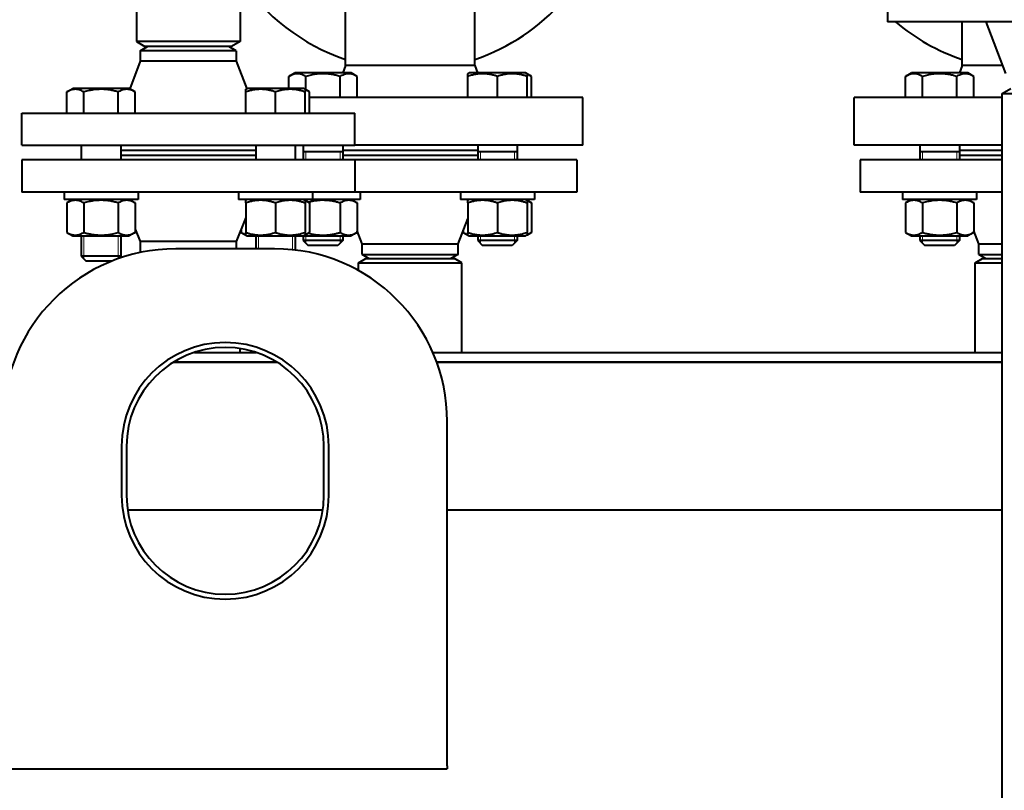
# Model space of a CAD drawing. Header units: millimetres. Extents: x -4428 to 3866, y -3426 to 3855.
# Tile 106 of 191: x -1504 to -1104, y 2864 to 3176. Entities that reach past the tile are written whole.
import ezdxf

# ---------------------------------------------------------------- set-up
doc = ezdxf.new("R2010")
doc.units = ezdxf.units.MM
doc.linetypes.add('K5LT_BASIC', pattern=[0])
doc.linetypes.add('K5LT_THIN', pattern=[0])
doc.layers.add('Системный слой', color=7, linetype='Continuous')

# ---------------------------------------------------------------- blocks, each defined once
blk = doc.blocks.new('U0')
at = {"layer": 'Системный слой', "color": 150, "linetype": 'K5LT_BASIC', "lineweight": 40, "true_color": 0x0080ff}
for p, q in [((-1456.34, 3547.57), (-1456.34, 3167.57)), ((-1414.34, 3547.57), (-1414.34, 3167.57)), ((-1151.84, 3188.57), (-1151.84, 3175.57)), ((-1371.59, 3157.87), (-1371.59, 3181.57)), ((-1319.09, 3157.87), (-1319.09, 3181.57)), ((-1016.84, 3175.57), (-1151.84, 3175.57)), ((-1121.59, 3157.87), (-1121.59, 3175.57)), ((-1103.84, 3154.57), (-1111.84, 3175.57)), ((-1456.34, 3167.57), (-1452.87, 3165.57)), ((-1435.34, 3167.57), (-1456.34, 3167.57)), ((-1414.34, 3167.57), (-1435.34, 3167.57)), ((-1414.34, 3167.57), (-1417.8, 3165.57)), ((-1454.84, 3163.84), (-1451.84, 3165.57)), ((-1454.84, 3163.84), (-1454.84, 3159.57)), ((-1415.84, 3163.84), (-1454.84, 3163.84)), ((-1435.34, 3165.57), (-1452.87, 3165.57)), ((-1417.8, 3165.57), (-1435.34, 3165.57)), ((-1415.84, 3163.84), (-1418.84, 3165.57)), ((-1415.84, 3163.84), (-1415.84, 3159.57)), ((-1454.84, 3159.57), (-1459.07, 3148.45)), ((-1415.84, 3159.57), (-1454.84, 3159.57)), ((-1415.84, 3159.57), (-1411.6, 3148.45)), ((-1371.59, 3157.87), (-1372.68, 3154.87)), ((-1345.34, 3157.87), (-1371.59, 3157.87)), ((-1319.09, 3157.87), (-1345.34, 3157.87)), ((-1319.09, 3157.87), (-1317.99, 3154.87)), ((-1121.59, 3157.87), (-1122.68, 3154.87)), ((-1105.09, 3157.87), (-1121.59, 3157.87)), ((-1394.55, 3153.45), (-1392.09, 3154.87)), ((-1369.29, 3154.87), (-1392.09, 3154.87)), ((-1366.84, 3153.45), (-1369.29, 3154.87)), ((-1321.98, 3154.53), (-1321.38, 3154.87)), ((-1321.98, 3153.45), (-1321.98, 3154.53)), ((-1309.98, 3154.87), (-1321.38, 3154.87)), ((-1298.58, 3154.87), (-1309.98, 3154.87)), ((-1297.98, 3154.53), (-1298.58, 3154.87)), ((-1297.98, 3154.53), (-1297.98, 3153.45)), ((-1296.12, 3153.45), (-1297.98, 3154.53)), ((-1144.55, 3153.45), (-1142.09, 3154.87)), ((-1119.29, 3154.87), (-1142.09, 3154.87)), ((-1116.84, 3153.45), (-1119.29, 3154.87)), ((-1394.55, 3148.57), (-1394.55, 3153.45)), ((-1387.62, 3148.02), (-1387.62, 3153.45)), ((-1373.76, 3144.87), (-1373.76, 3153.45)), ((-1366.84, 3144.87), (-1366.84, 3153.45)), ((-1321.98, 3144.87), (-1321.98, 3153.45)), ((-1309.98, 3144.87), (-1309.98, 3153.45)), ((-1297.98, 3144.87), (-1297.98, 3153.45)), ((-1296.12, 3144.87), (-1296.12, 3153.45)), ((-1144.55, 3144.87), (-1144.55, 3153.45)), ((-1137.62, 3144.87), (-1137.62, 3153.45)), ((-1123.76, 3144.87), (-1123.76, 3153.45)), ((-1116.84, 3144.87), (-1116.84, 3153.45)), ((-1484.55, 3147.15), (-1482.09, 3148.57)), ((-1484.55, 3138.57), (-1484.55, 3147.15)), ((-1459.29, 3148.57), (-1482.09, 3148.57)), ((-1477.62, 3138.57), (-1477.62, 3147.15)), ((-1463.76, 3138.57), (-1463.76, 3147.15)), ((-1456.84, 3147.15), (-1459.29, 3148.57)), ((-1456.84, 3138.57), (-1456.84, 3147.15)), ((-1411.98, 3148.23), (-1411.38, 3148.57)), ((-1411.98, 3147.15), (-1411.98, 3148.23)), ((-1411.98, 3138.57), (-1411.98, 3147.15)), ((-1399.98, 3148.57), (-1411.38, 3148.57)), ((-1388.58, 3148.57), (-1399.98, 3148.57)), ((-1399.98, 3138.57), (-1399.98, 3147.15)), ((-1387.98, 3148.23), (-1388.58, 3148.57)), ((-1386.12, 3147.15), (-1387.98, 3148.23)), ((-1387.98, 3148.23), (-1387.98, 3147.15)), ((-1387.98, 3138.57), (-1387.98, 3147.15)), ((-1386.12, 3138.57), (-1386.12, 3147.15)), ((-1105.34, 3146.57), (-1101.87, 3148.57)), ((-1105.34, 1575.57), (-1105.34, 3146.57)), ((-1105.34, 3146.57), (-1063.34, 3146.57)), ((-1345.34, 3144.87), (-1386.12, 3144.87)), ((-1275.34, 3144.87), (-1345.34, 3144.87)), ((-1275.34, 3125.57), (-1275.34, 3144.87)), ((-1105.34, 3144.87), (-1165.34, 3144.87)), ((-1165.34, 3125.57), (-1165.34, 3144.87)), ((-1502.84, 3125.57), (-1502.84, 3138.57)), ((-1502.84, 3138.57), (-1408.58, 3138.57)), ((-1408.58, 3138.57), (-1367.84, 3138.57)), ((-1367.84, 3125.57), (-1367.84, 3138.57)), ((-1502.84, 3125.57), (-1367.84, 3125.57)), ((-1478.69, 3125.57), (-1478.69, 3119.57)), ((-1462.69, 3125.57), (-1462.69, 3119.57)), ((-1462.69, 3123.57), (-1407.98, 3123.57)), ((-1407.98, 3125.57), (-1407.98, 3119.57)), ((-1391.98, 3125.57), (-1391.98, 3119.57)), ((-1388.69, 3125.57), (-1388.69, 3119.57)), ((-1380.69, 3122.87), (-1388.69, 3122.87)), ((-1372.69, 3122.87), (-1380.69, 3122.87)), ((-1372.69, 3125.57), (-1372.69, 3119.57)), ((-1372.69, 3123.57), (-1317.98, 3123.57)), ((-1345.34, 3125.57), (-1367.84, 3125.57)), ((-1275.34, 3125.57), (-1345.34, 3125.57)), ((-1317.98, 3125.57), (-1317.98, 3119.57)), ((-1301.98, 3122.87), (-1317.98, 3122.87)), ((-1301.98, 3125.57), (-1301.98, 3119.57)), ((-1105.34, 3125.57), (-1165.34, 3125.57)), ((-1138.69, 3125.57), (-1138.69, 3119.57)), ((-1130.69, 3122.87), (-1138.69, 3122.87)), ((-1122.69, 3122.87), (-1130.69, 3122.87)), ((-1122.69, 3125.57), (-1122.69, 3119.57)), ((-1122.69, 3123.57), (-1105.34, 3123.57)), ((-1502.84, 3119.57), (-1502.84, 3106.57)), ((-1367.84, 3119.57), (-1502.84, 3119.57)), ((-1462.69, 3121.57), (-1407.98, 3121.57)), ((-1372.69, 3121.57), (-1317.98, 3121.57)), ((-1345.34, 3119.57), (-1367.84, 3119.57)), ((-1367.84, 3119.57), (-1367.84, 3106.57)), ((-1277.84, 3119.57), (-1345.34, 3119.57)), ((-1277.84, 3119.57), (-1277.84, 3106.57)), ((-1162.84, 3119.57), (-1162.84, 3106.57)), ((-1105.34, 3119.57), (-1162.84, 3119.57)), ((-1122.69, 3121.57), (-1105.34, 3121.57)), ((-1367.84, 3106.57), (-1502.84, 3106.57)), ((-1485.69, 3106.57), (-1485.69, 3103.57)), ((-1455.69, 3106.57), (-1455.69, 3103.57)), ((-1414.98, 3106.57), (-1414.98, 3103.57)), ((-1384.98, 3106.57), (-1384.98, 3103.57)), ((-1345.34, 3106.57), (-1367.84, 3106.57)), ((-1365.69, 3106.57), (-1365.69, 3103.57)), ((-1277.84, 3106.57), (-1345.34, 3106.57)), ((-1324.98, 3106.57), (-1324.98, 3103.57)), ((-1294.98, 3106.57), (-1294.98, 3103.57)), ((-1105.34, 3106.57), (-1162.84, 3106.57)), ((-1145.69, 3106.57), (-1145.69, 3103.57)), ((-1115.69, 3106.57), (-1115.69, 3103.57)), ((-1455.69, 3103.57), (-1485.69, 3103.57)), ((-1482.09, 3103.57), (-1484.55, 3102.15)), ((-1484.55, 3102.15), (-1484.55, 3090.19)), ((-1482.09, 3103.57), (-1482.69, 3103.23)), ((-1477.62, 3102.15), (-1477.62, 3090.19)), ((-1463.76, 3102.15), (-1463.76, 3090.19)), ((-1459.29, 3103.57), (-1456.84, 3102.15)), ((-1456.84, 3102.15), (-1456.84, 3090.19)), ((-1384.98, 3103.57), (-1414.98, 3103.57)), ((-1411.38, 3103.57), (-1411.98, 3103.23)), ((-1411.98, 3102.15), (-1411.98, 3103.23)), ((-1411.98, 3102.15), (-1411.98, 3090.19)), ((-1399.98, 3102.15), (-1399.98, 3090.19)), ((-1388.58, 3103.57), (-1387.98, 3103.23)), ((-1387.98, 3103.23), (-1386.12, 3102.15)), ((-1387.98, 3103.23), (-1387.98, 3102.15)), ((-1387.98, 3102.15), (-1387.98, 3090.19)), ((-1386.12, 3102.15), (-1386.12, 3090.19)), ((-1365.69, 3103.57), (-1384.98, 3103.57)), ((-1373.76, 3102.15), (-1373.76, 3090.19)), ((-1369.29, 3103.57), (-1366.84, 3102.15)), ((-1366.84, 3102.15), (-1366.84, 3090.19)), ((-1294.98, 3103.57), (-1324.98, 3103.57)), ((-1321.38, 3103.57), (-1321.98, 3103.23)), ((-1321.98, 3102.15), (-1321.98, 3103.23)), ((-1321.98, 3102.15), (-1321.98, 3090.19)), ((-1309.98, 3102.15), (-1309.98, 3090.19)), ((-1298.58, 3103.57), (-1297.98, 3103.23)), ((-1297.98, 3103.23), (-1297.98, 3102.15)), ((-1297.98, 3103.23), (-1296.12, 3102.15)), ((-1297.98, 3102.15), (-1297.98, 3090.19)), ((-1296.12, 3102.15), (-1296.12, 3090.19)), ((-1115.69, 3103.57), (-1145.69, 3103.57)), ((-1142.09, 3103.57), (-1144.55, 3102.15)), ((-1144.55, 3102.15), (-1144.55, 3090.19)), ((-1137.62, 3102.15), (-1137.62, 3090.19)), ((-1123.76, 3102.15), (-1123.76, 3090.19)), ((-1119.29, 3103.57), (-1116.84, 3102.15)), ((-1116.84, 3102.15), (-1116.84, 3090.19)), ((-1411.98, 3096.21), (-1415.84, 3086.57)), ((-1325.84, 3085.57), (-1321.98, 3095.69)), ((-1484.55, 3090.19), (-1482.09, 3088.77)), ((-1456.84, 3090.19), (-1459.29, 3088.77)), ((-1456.84, 3091.57), (-1454.84, 3086.57)), ((-1413.84, 3091.57), (-1413.84, 3090.19)), ((-1413.84, 3090.19), (-1411.98, 3089.12)), ((-1411.98, 3089.12), (-1411.98, 3090.19)), ((-1386.12, 3090.19), (-1387.98, 3089.12)), ((-1387.98, 3090.19), (-1387.98, 3089.12)), ((-1366.84, 3090.19), (-1369.29, 3088.77)), ((-1364.84, 3085.57), (-1366.84, 3090.82)), ((-1323.84, 3090.82), (-1323.84, 3090.19)), ((-1323.84, 3090.19), (-1321.98, 3089.12)), ((-1321.98, 3089.12), (-1321.98, 3090.19)), ((-1297.98, 3090.19), (-1297.98, 3089.12)), ((-1296.12, 3090.19), (-1297.98, 3089.12)), ((-1144.55, 3090.19), (-1142.09, 3088.77)), ((-1116.84, 3090.19), (-1119.29, 3088.77)), ((-1114.84, 3085.57), (-1116.84, 3090.82)), ((-1482.09, 3088.77), (-1459.29, 3088.77)), ((-1478.69, 3088.77), (-1478.69, 3080.57)), ((-1462.69, 3088.77), (-1462.69, 3080.57)), ((-1454.84, 3086.57), (-1454.84, 3082.05)), ((-1415.84, 3086.57), (-1454.84, 3086.57)), ((-1415.84, 3086.57), (-1415.84, 3083.57)), ((-1411.98, 3089.12), (-1411.38, 3088.77)), ((-1411.38, 3088.77), (-1388.58, 3088.77)), ((-1407.98, 3088.77), (-1407.98, 3083.57)), ((-1391.98, 3088.77), (-1391.98, 3083.07)), ((-1388.69, 3088.77), (-1388.69, 3086.87)), ((-1380.69, 3086.87), (-1388.69, 3086.87)), ((-1388.69, 3086.87), (-1386.69, 3084.87)), ((-1387.98, 3089.12), (-1388.58, 3088.77)), ((-1388.58, 3088.77), (-1369.29, 3088.77)), ((-1372.69, 3086.87), (-1380.69, 3086.87)), ((-1372.69, 3086.87), (-1374.69, 3084.87)), ((-1372.69, 3086.87), (-1374.69, 3084.87)), ((-1372.69, 3088.77), (-1372.69, 3086.87)), ((-1372.69, 3088.77), (-1372.69, 3086.87)), ((-1321.98, 3089.12), (-1321.38, 3088.77)), ((-1321.38, 3088.77), (-1298.58, 3088.77)), ((-1317.98, 3088.77), (-1317.98, 3086.87)), ((-1301.98, 3086.87), (-1317.98, 3086.87)), ((-1317.98, 3086.87), (-1315.98, 3084.87)), ((-1301.98, 3086.87), (-1303.98, 3084.87)), ((-1301.98, 3088.77), (-1301.98, 3086.87)), ((-1297.98, 3089.12), (-1298.58, 3088.77)), ((-1142.09, 3088.77), (-1119.29, 3088.77)), ((-1138.69, 3088.77), (-1138.69, 3086.87)), ((-1130.69, 3086.87), (-1138.69, 3086.87)), ((-1138.69, 3086.87), (-1136.69, 3084.87)), ((-1122.69, 3086.87), (-1130.69, 3086.87)), ((-1122.69, 3086.87), (-1124.69, 3084.87)), ((-1122.69, 3088.77), (-1122.69, 3086.87)), ((-1400.34, 3083.57), (-1440.34, 3083.57)), ((-1380.69, 3084.87), (-1386.69, 3084.87)), ((-1374.69, 3084.87), (-1380.69, 3084.87)), ((-1364.84, 3085.57), (-1345.34, 3085.57)), ((-1364.84, 3081.3), (-1364.84, 3085.57)), ((-1345.34, 3085.57), (-1325.84, 3085.57)), ((-1325.84, 3081.3), (-1325.84, 3085.57)), ((-1303.98, 3084.87), (-1315.98, 3084.87)), ((-1130.69, 3084.87), (-1136.69, 3084.87)), ((-1124.69, 3084.87), (-1130.69, 3084.87)), ((-1114.84, 3085.57), (-1105.34, 3085.57)), ((-1114.84, 3081.3), (-1114.84, 3085.57)), ((-1470.69, 3080.57), (-1478.69, 3080.57)), ((-1478.69, 3080.57), (-1476.69, 3078.57)), ((-1470.69, 3078.57), (-1476.69, 3078.57)), ((-1462.69, 3080.57), (-1470.69, 3080.57)), ((-1466.32, 3078.57), (-1470.69, 3078.57)), ((-1462.69, 3080.57), (-1463.71, 3079.56)), ((-1366.34, 3077.84), (-1363.34, 3079.57)), ((-1366.34, 3074.76), (-1366.34, 3077.84)), ((-1366.34, 3077.84), (-1324.34, 3077.84)), ((-1364.84, 3081.3), (-1361.84, 3079.57)), ((-1364.84, 3081.3), (-1345.34, 3081.3)), ((-1363.34, 3079.57), (-1327.34, 3079.57)), ((-1345.34, 3081.3), (-1325.84, 3081.3)), ((-1325.84, 3081.3), (-1328.84, 3079.57)), ((-1324.34, 3077.84), (-1327.34, 3079.57)), ((-1324.34, 3041.57), (-1324.34, 3077.84)), ((-1116.34, 3077.84), (-1113.34, 3079.57)), ((-1116.34, 3041.57), (-1116.34, 3077.84)), ((-1116.34, 3077.84), (-1105.34, 3077.84)), ((-1114.84, 3081.3), (-1111.84, 3079.57)), ((-1114.84, 3081.3), (-1105.34, 3081.3)), ((-1113.34, 3079.57), (-1105.34, 3079.57)), ((-1414.34, 3041.57), (-1414.34, 3043.12)), ((-1432.83, 3041.57), (-1407.85, 3041.57)), ((-1336.18, 3041.57), (-1105.34, 3041.57)), ((-1441.41, 3037.57), (-1399.27, 3037.57)), ((-1399.27, 3037.57), (-1441.41, 3037.57)), ((-1334.58, 3037.57), (-1105.34, 3037.57)), ((-1105.34, 3037.57), (-1334.58, 3037.57)), ((-1330.34, 2873.93), (-1330.34, 3013.57)), ((-1462.34, 3003.57), (-1462.34, 2983.57)), ((-1460.34, 3003.57), (-1460.34, 2983.57)), ((-1380.34, 2983.57), (-1380.34, 3003.57)), ((-1378.34, 2983.57), (-1378.34, 3003.57)), ((-1380.79, 2977.57), (-1459.88, 2977.57)), ((-1105.34, 2977.57), (-1330.34, 2977.57)), ((-1510.34, 2872.83), (-1330.34, 2872.83)), ((-1330.34, 2873.93), (-1330.34, 2872.83))]:
    blk.add_line(p, q, dxfattribs=at)
at = {"layer": 'Системный слой', "color": 7, "linetype": 'K5LT_THIN', "lineweight": 20}
for p, q in [((-1387.61, 3122.87), (-1387.61, 3119.57)), ((-1373.77, 3122.87), (-1373.77, 3119.57)), ((-1316.9, 3122.87), (-1316.9, 3119.57)), ((-1303.06, 3122.87), (-1303.06, 3119.57)), ((-1137.61, 3122.87), (-1137.61, 3119.57)), ((-1123.77, 3122.87), (-1123.77, 3119.57)), ((-1477.61, 3088.77), (-1477.61, 3080.57)), ((-1463.77, 3088.77), (-1463.77, 3080.57)), ((-1406.9, 3088.77), (-1406.9, 3083.57)), ((-1393.06, 3088.77), (-1393.06, 3083.19)), ((-1387.61, 3088.77), (-1387.61, 3086.87)), ((-1387.61, 3086.87), (-1387.61, 3085.79)), ((-1373.77, 3088.77), (-1373.77, 3086.87)), ((-1373.77, 3086.87), (-1373.77, 3085.79)), ((-1316.9, 3088.77), (-1316.9, 3086.87)), ((-1316.9, 3086.87), (-1316.9, 3085.79)), ((-1303.06, 3088.77), (-1303.06, 3086.87)), ((-1303.06, 3086.87), (-1303.06, 3085.79)), ((-1137.61, 3088.77), (-1137.61, 3086.87)), ((-1137.61, 3086.87), (-1137.61, 3085.79)), ((-1123.77, 3088.77), (-1123.77, 3086.87)), ((-1123.77, 3086.87), (-1123.77, 3085.79)), ((-1477.61, 3080.57), (-1477.61, 3079.49)), ((-1463.77, 3080.57), (-1463.77, 3079.53))]:
    blk.add_line(p, q, dxfattribs=at)
at = {"layer": 'Системный слой', "color": 150, "linetype": 'K5LT_BASIC', "lineweight": 40, "true_color": 0x0080ff}
for centre, radius, start, end in [((-1345.34, 3238.57), 82.5, 288.553, 49.4276), ((-1345.34, 3238.57), 82.5, 213.2419, 251.447), ((-1095.34, 3238.57), 82.5, 229.7858, 251.447), ((-1440.34, 3013.57), 70, 90, 180), ((-1400.34, 3013.57), 70, 0, 90), ((-1420.34, 3003.57), 42, 0, 180), ((-1420.34, 3003.57), 40, 0, 180), ((-1420.34, 2983.57), 42, 180, 0), ((-1420.34, 2983.57), 40, 180, 0)]:
    blk.add_arc(centre, radius, start, end, dxfattribs=at)
for points, knots in [([(-1387.62, 3153.45), (-1387.89, 3153.61), (-1388.33, 3153.84), (-1388.92, 3154.1), (-1389.32, 3154.24), (-1389.71, 3154.35), (-1390.1, 3154.44), (-1390.54, 3154.5), (-1390.96, 3154.53), (-1391.37, 3154.52), (-1391.75, 3154.49), (-1392.13, 3154.43), (-1392.56, 3154.33), (-1393.15, 3154.14), (-1393.83, 3153.85), (-1394.33, 3153.58), (-1394.55, 3153.45)], [0, 0, 0, 0, 2.031977, 3.339718, 4.35691, 4.982864, 6.146734, 7.197334, 8.231074, 9.204643, 10.126104, 11.032386, 11.927409, 13.242826, 15.356581, 17, 17, 17, 17]), ([(-1373.76, 3153.45), (-1374.09, 3153.55), (-1374.91, 3153.77), (-1376.41, 3154.12), (-1377.92, 3154.36), (-1379.08, 3154.47), (-1379.73, 3154.51), (-1380.15, 3154.52), (-1380.5, 3154.53), (-1380.88, 3154.53), (-1381.36, 3154.52), (-1381.93, 3154.49), (-1382.75, 3154.43), (-1383.93, 3154.29), (-1385.29, 3154.05), (-1386.55, 3153.75), (-1387.27, 3153.56), (-1387.62, 3153.45)], [0, 0, 0, 0, 3.152296, 8.024027, 14.430358, 17.4743, 18.996271, 20.518242, 21.409855, 22.301468, 24.084694, 25.867919, 27.651145, 31.792504, 37.072525, 40.536262, 44, 44, 44, 44]), ([(-1366.84, 3153.45), (-1367.1, 3153.61), (-1367.55, 3153.84), (-1368.14, 3154.1), (-1368.54, 3154.24), (-1368.92, 3154.35), (-1369.31, 3154.44), (-1369.76, 3154.5), (-1370.18, 3154.53), (-1370.58, 3154.52), (-1370.97, 3154.49), (-1371.34, 3154.43), (-1371.77, 3154.33), (-1372.36, 3154.14), (-1373.05, 3153.85), (-1373.55, 3153.58), (-1373.76, 3153.45)], [0, 0, 0, 0, 2.031977, 3.339718, 4.35691, 4.982864, 6.146734, 7.197334, 8.231074, 9.204643, 10.126104, 11.032386, 11.927409, 13.242826, 15.356581, 17, 17, 17, 17]), ([(-1309.98, 3153.45), (-1310.39, 3153.59), (-1311, 3153.78), (-1311.87, 3154.01), (-1312.47, 3154.15), (-1313.18, 3154.28), (-1313.75, 3154.37), (-1314.42, 3154.45), (-1315.04, 3154.5), (-1315.77, 3154.53), (-1316.47, 3154.52), (-1317.14, 3154.49), (-1317.79, 3154.43), (-1318.53, 3154.33), (-1319.55, 3154.14), (-1320.74, 3153.85), (-1321.6, 3153.58), (-1321.98, 3153.45)], [0, 0, 0, 0, 1.889793, 2.772286, 3.97396, 4.613199, 5.962253, 6.508307, 7.620707, 8.715255, 9.746093, 10.721757, 11.68135, 12.629021, 14.021816, 16.259909, 18, 18, 18, 18]), ([(-1297.98, 3153.45), (-1298.39, 3153.59), (-1299, 3153.78), (-1299.87, 3154.01), (-1300.47, 3154.15), (-1301.18, 3154.28), (-1301.75, 3154.37), (-1302.42, 3154.45), (-1303.04, 3154.5), (-1303.77, 3154.53), (-1304.47, 3154.52), (-1305.14, 3154.49), (-1305.79, 3154.43), (-1306.53, 3154.33), (-1307.55, 3154.14), (-1308.74, 3153.85), (-1309.6, 3153.58), (-1309.98, 3153.45)], [0, 0, 0, 0, 1.889793, 2.772286, 3.97396, 4.613199, 5.962253, 6.508307, 7.620707, 8.715255, 9.746093, 10.721757, 11.68135, 12.629021, 14.021816, 16.259909, 18, 18, 18, 18]), ([(-1296.12, 3153.45), (-1296.32, 3153.57), (-1296.65, 3153.75), (-1297.27, 3154.04), (-1297.7, 3154.2), (-1297.98, 3154.28)], [0, 0, 0, 0, 1.918281, 3.26766, 6, 6, 6, 6]), ([(-1137.62, 3153.45), (-1137.89, 3153.61), (-1138.33, 3153.84), (-1138.92, 3154.1), (-1139.32, 3154.24), (-1139.71, 3154.35), (-1140.1, 3154.44), (-1140.54, 3154.5), (-1140.96, 3154.53), (-1141.37, 3154.52), (-1141.75, 3154.49), (-1142.13, 3154.43), (-1142.56, 3154.33), (-1143.15, 3154.14), (-1143.83, 3153.85), (-1144.33, 3153.58), (-1144.55, 3153.45)], [0, 0, 0, 0, 2.031977, 3.339718, 4.35691, 4.982864, 6.146734, 7.197334, 8.231074, 9.204643, 10.126104, 11.032386, 11.927409, 13.242826, 15.356581, 17, 17, 17, 17]), ([(-1123.76, 3153.45), (-1124.09, 3153.55), (-1124.91, 3153.77), (-1126.41, 3154.12), (-1127.92, 3154.36), (-1129.08, 3154.47), (-1129.73, 3154.51), (-1130.15, 3154.52), (-1130.5, 3154.53), (-1130.88, 3154.53), (-1131.36, 3154.52), (-1131.93, 3154.49), (-1132.75, 3154.43), (-1133.93, 3154.29), (-1135.29, 3154.05), (-1136.55, 3153.75), (-1137.27, 3153.56), (-1137.62, 3153.45)], [0, 0, 0, 0, 3.152296, 8.024027, 14.430358, 17.4743, 18.996271, 20.518242, 21.409855, 22.301468, 24.084694, 25.867919, 27.651145, 31.792504, 37.072525, 40.536262, 44, 44, 44, 44]), ([(-1116.84, 3153.45), (-1117.1, 3153.61), (-1117.55, 3153.84), (-1118.14, 3154.1), (-1118.54, 3154.24), (-1118.92, 3154.35), (-1119.31, 3154.44), (-1119.76, 3154.5), (-1120.18, 3154.53), (-1120.58, 3154.52), (-1120.97, 3154.49), (-1121.34, 3154.43), (-1121.77, 3154.33), (-1122.36, 3154.14), (-1123.05, 3153.85), (-1123.55, 3153.58), (-1123.76, 3153.45)], [0, 0, 0, 0, 2.031977, 3.339718, 4.35691, 4.982864, 6.146734, 7.197334, 8.231074, 9.204643, 10.126104, 11.032386, 11.927409, 13.242826, 15.356581, 17, 17, 17, 17]), ([(-1477.62, 3147.15), (-1477.89, 3147.31), (-1478.33, 3147.54), (-1478.92, 3147.8), (-1479.32, 3147.94), (-1479.71, 3148.05), (-1480.1, 3148.14), (-1480.54, 3148.2), (-1480.96, 3148.23), (-1481.37, 3148.22), (-1481.75, 3148.19), (-1482.13, 3148.13), (-1482.56, 3148.03), (-1483.15, 3147.84), (-1483.83, 3147.55), (-1484.33, 3147.28), (-1484.55, 3147.15)], [0, 0, 0, 0, 2.031977, 3.339718, 4.35691, 4.982864, 6.146734, 7.197334, 8.231074, 9.204643, 10.126104, 11.032386, 11.927409, 13.242826, 15.356581, 17, 17, 17, 17]), ([(-1463.76, 3147.15), (-1464.09, 3147.25), (-1464.91, 3147.47), (-1466.41, 3147.82), (-1467.92, 3148.06), (-1469.08, 3148.17), (-1469.73, 3148.21), (-1470.15, 3148.22), (-1470.5, 3148.23), (-1470.88, 3148.23), (-1471.36, 3148.22), (-1471.93, 3148.19), (-1472.75, 3148.13), (-1473.93, 3147.99), (-1475.29, 3147.75), (-1476.55, 3147.45), (-1477.27, 3147.26), (-1477.62, 3147.15)], [0, 0, 0, 0, 3.152296, 8.024027, 14.430358, 17.4743, 18.996271, 20.518242, 21.409855, 22.301468, 24.084694, 25.867919, 27.651145, 31.792504, 37.072525, 40.536262, 44, 44, 44, 44]), ([(-1456.84, 3147.15), (-1457.1, 3147.31), (-1457.55, 3147.54), (-1458.14, 3147.8), (-1458.54, 3147.94), (-1458.92, 3148.05), (-1459.31, 3148.14), (-1459.76, 3148.2), (-1460.18, 3148.23), (-1460.58, 3148.22), (-1460.97, 3148.19), (-1461.34, 3148.13), (-1461.77, 3148.03), (-1462.36, 3147.84), (-1463.05, 3147.55), (-1463.55, 3147.28), (-1463.76, 3147.15)], [0, 0, 0, 0, 2.031977, 3.339718, 4.35691, 4.982864, 6.146734, 7.197334, 8.231074, 9.204643, 10.126104, 11.032386, 11.927409, 13.242826, 15.356581, 17, 17, 17, 17]), ([(-1399.98, 3147.15), (-1400.39, 3147.29), (-1401, 3147.48), (-1401.87, 3147.71), (-1402.47, 3147.85), (-1403.18, 3147.98), (-1403.75, 3148.07), (-1404.42, 3148.15), (-1405.04, 3148.2), (-1405.77, 3148.23), (-1406.47, 3148.22), (-1407.14, 3148.19), (-1407.79, 3148.13), (-1408.53, 3148.03), (-1409.55, 3147.84), (-1410.74, 3147.55), (-1411.6, 3147.28), (-1411.98, 3147.15)], [0, 0, 0, 0, 1.889793, 2.772286, 3.97396, 4.613199, 5.962253, 6.508307, 7.620707, 8.715255, 9.746093, 10.721757, 11.68135, 12.629021, 14.021816, 16.259909, 18, 18, 18, 18]), ([(-1387.98, 3147.15), (-1388.39, 3147.29), (-1389, 3147.48), (-1389.87, 3147.71), (-1390.47, 3147.85), (-1391.18, 3147.98), (-1391.75, 3148.07), (-1392.42, 3148.15), (-1393.04, 3148.2), (-1393.77, 3148.23), (-1394.47, 3148.22), (-1395.14, 3148.19), (-1395.79, 3148.13), (-1396.53, 3148.03), (-1397.55, 3147.84), (-1398.74, 3147.55), (-1399.6, 3147.28), (-1399.98, 3147.15)], [0, 0, 0, 0, 1.889793, 2.772286, 3.97396, 4.613199, 5.962253, 6.508307, 7.620707, 8.715255, 9.746093, 10.721757, 11.68135, 12.629021, 14.021816, 16.259909, 18, 18, 18, 18]), ([(-1386.12, 3147.15), (-1386.32, 3147.27), (-1386.65, 3147.45), (-1387.27, 3147.74), (-1387.7, 3147.9), (-1387.98, 3147.98)], [0, 0, 0, 0, 1.918281, 3.26766, 6, 6, 6, 6]), ([(-1477.62, 3102.15), (-1477.89, 3102.31), (-1478.33, 3102.54), (-1478.92, 3102.8), (-1479.32, 3102.94), (-1479.71, 3103.05), (-1480.1, 3103.14), (-1480.54, 3103.2), (-1480.96, 3103.23), (-1481.37, 3103.22), (-1481.75, 3103.19), (-1482.13, 3103.13), (-1482.56, 3103.03), (-1483.15, 3102.84), (-1483.83, 3102.55), (-1484.33, 3102.28), (-1484.55, 3102.15)], [0, 0, 0, 0, 2.031977, 3.339718, 4.35691, 4.982864, 6.146734, 7.197334, 8.231074, 9.204643, 10.126104, 11.032386, 11.927409, 13.242826, 15.356581, 17, 17, 17, 17]), ([(-1463.76, 3102.15), (-1464.09, 3102.25), (-1464.91, 3102.47), (-1466.41, 3102.82), (-1467.92, 3103.06), (-1469.08, 3103.17), (-1469.73, 3103.21), (-1470.15, 3103.22), (-1470.5, 3103.23), (-1470.88, 3103.23), (-1471.36, 3103.22), (-1471.93, 3103.19), (-1472.75, 3103.13), (-1473.93, 3102.99), (-1475.29, 3102.75), (-1476.55, 3102.45), (-1477.27, 3102.26), (-1477.62, 3102.15)], [0, 0, 0, 0, 3.152296, 8.024027, 14.430358, 17.4743, 18.996271, 20.518242, 21.409855, 22.301468, 24.084694, 25.867919, 27.651145, 31.792504, 37.072525, 40.536262, 44, 44, 44, 44]), ([(-1456.84, 3102.15), (-1457.1, 3102.31), (-1457.55, 3102.54), (-1458.14, 3102.8), (-1458.54, 3102.94), (-1458.92, 3103.05), (-1459.31, 3103.14), (-1459.76, 3103.2), (-1460.18, 3103.23), (-1460.58, 3103.22), (-1460.97, 3103.19), (-1461.34, 3103.13), (-1461.77, 3103.03), (-1462.36, 3102.84), (-1463.05, 3102.55), (-1463.55, 3102.28), (-1463.76, 3102.15)], [0, 0, 0, 0, 2.031977, 3.339718, 4.35691, 4.982864, 6.146734, 7.197334, 8.231074, 9.204643, 10.126104, 11.032386, 11.927409, 13.242826, 15.356581, 17, 17, 17, 17]), ([(-1399.98, 3102.15), (-1400.39, 3102.29), (-1401, 3102.48), (-1401.87, 3102.71), (-1402.47, 3102.85), (-1403.18, 3102.98), (-1403.75, 3103.07), (-1404.42, 3103.15), (-1405.04, 3103.2), (-1405.77, 3103.23), (-1406.47, 3103.22), (-1407.14, 3103.19), (-1407.79, 3103.13), (-1408.53, 3103.03), (-1409.55, 3102.84), (-1410.74, 3102.55), (-1411.6, 3102.28), (-1411.98, 3102.15)], [0, 0, 0, 0, 1.889793, 2.772286, 3.97396, 4.613199, 5.962253, 6.508307, 7.620707, 8.715255, 9.746093, 10.721757, 11.68135, 12.629021, 14.021816, 16.259909, 18, 18, 18, 18]), ([(-1387.98, 3102.15), (-1388.39, 3102.29), (-1389, 3102.48), (-1389.87, 3102.71), (-1390.47, 3102.85), (-1391.18, 3102.98), (-1391.75, 3103.07), (-1392.42, 3103.15), (-1393.04, 3103.2), (-1393.77, 3103.23), (-1394.47, 3103.22), (-1395.14, 3103.19), (-1395.79, 3103.13), (-1396.53, 3103.03), (-1397.55, 3102.84), (-1398.74, 3102.55), (-1399.6, 3102.28), (-1399.98, 3102.15)], [0, 0, 0, 0, 1.889793, 2.772286, 3.97396, 4.613199, 5.962253, 6.508307, 7.620707, 8.715255, 9.746093, 10.721757, 11.68135, 12.629021, 14.021816, 16.259909, 18, 18, 18, 18]), ([(-1386.12, 3102.15), (-1386.32, 3102.27), (-1386.65, 3102.45), (-1387.27, 3102.74), (-1387.7, 3102.9), (-1387.98, 3102.98)], [0, 0, 0, 0, 1.918281, 3.26766, 6, 6, 6, 6]), ([(-1373.76, 3102.15), (-1374.03, 3102.23), (-1374.7, 3102.42), (-1376.07, 3102.75), (-1377.64, 3103.03), (-1378.84, 3103.15), (-1379.41, 3103.19), (-1379.72, 3103.2), (-1380.09, 3103.22), (-1380.5, 3103.23), (-1381.1, 3103.23), (-1381.81, 3103.2), (-1382.62, 3103.14), (-1383.63, 3103.03), (-1384.7, 3102.86), (-1385.82, 3102.62), (-1386.34, 3102.5), (-1386.6, 3102.43)], [0, 0, 0, 0, 2.579152, 6.591165, 13.18233, 17.487517, 17.938765, 18.530197, 20.432223, 21.383236, 22.33425, 26.138302, 28.040329, 29.942355, 35.657526, 38.181745, 40.705963, 40.705963, 40.705963, 40.705963]), ([(-1366.84, 3102.15), (-1367.1, 3102.31), (-1367.55, 3102.54), (-1368.14, 3102.8), (-1368.54, 3102.94), (-1368.92, 3103.05), (-1369.31, 3103.14), (-1369.76, 3103.2), (-1370.18, 3103.23), (-1370.58, 3103.22), (-1370.97, 3103.19), (-1371.34, 3103.13), (-1371.77, 3103.03), (-1372.36, 3102.84), (-1373.05, 3102.55), (-1373.55, 3102.28), (-1373.76, 3102.15)], [0, 0, 0, 0, 2.031977, 3.339718, 4.35691, 4.982864, 6.146734, 7.197334, 8.231074, 9.204643, 10.126104, 11.032386, 11.927409, 13.242826, 15.356581, 17, 17, 17, 17]), ([(-1309.98, 3102.15), (-1310.39, 3102.29), (-1311, 3102.48), (-1311.87, 3102.71), (-1312.47, 3102.85), (-1313.18, 3102.98), (-1313.75, 3103.07), (-1314.42, 3103.15), (-1315.04, 3103.2), (-1315.77, 3103.23), (-1316.47, 3103.22), (-1317.14, 3103.19), (-1317.79, 3103.13), (-1318.53, 3103.03), (-1319.55, 3102.84), (-1320.74, 3102.55), (-1321.6, 3102.28), (-1321.98, 3102.15)], [0, 0, 0, 0, 1.889793, 2.772286, 3.97396, 4.613199, 5.962253, 6.508307, 7.620707, 8.715255, 9.746093, 10.721757, 11.68135, 12.629021, 14.021816, 16.259909, 18, 18, 18, 18]), ([(-1297.98, 3102.15), (-1298.39, 3102.29), (-1299, 3102.48), (-1299.87, 3102.71), (-1300.47, 3102.85), (-1301.18, 3102.98), (-1301.75, 3103.07), (-1302.42, 3103.15), (-1303.04, 3103.2), (-1303.77, 3103.23), (-1304.47, 3103.22), (-1305.14, 3103.19), (-1305.79, 3103.13), (-1306.53, 3103.03), (-1307.55, 3102.84), (-1308.74, 3102.55), (-1309.6, 3102.28), (-1309.98, 3102.15)], [0, 0, 0, 0, 1.889793, 2.772286, 3.97396, 4.613199, 5.962253, 6.508307, 7.620707, 8.715255, 9.746093, 10.721757, 11.68135, 12.629021, 14.021816, 16.259909, 18, 18, 18, 18]), ([(-1296.12, 3102.15), (-1296.32, 3102.27), (-1296.65, 3102.45), (-1297.27, 3102.74), (-1297.7, 3102.9), (-1297.98, 3102.98)], [0, 0, 0, 0, 1.918281, 3.26766, 6, 6, 6, 6]), ([(-1137.62, 3102.15), (-1137.89, 3102.31), (-1138.33, 3102.54), (-1138.92, 3102.8), (-1139.32, 3102.94), (-1139.71, 3103.05), (-1140.1, 3103.14), (-1140.54, 3103.2), (-1140.96, 3103.23), (-1141.37, 3103.22), (-1141.75, 3103.19), (-1142.13, 3103.13), (-1142.56, 3103.03), (-1143.15, 3102.84), (-1143.83, 3102.55), (-1144.33, 3102.28), (-1144.55, 3102.15)], [0, 0, 0, 0, 2.031977, 3.339718, 4.35691, 4.982864, 6.146734, 7.197334, 8.231074, 9.204643, 10.126104, 11.032386, 11.927409, 13.242826, 15.356581, 17, 17, 17, 17]), ([(-1123.76, 3102.15), (-1124.09, 3102.25), (-1124.91, 3102.47), (-1126.41, 3102.82), (-1127.92, 3103.06), (-1129.08, 3103.17), (-1129.73, 3103.21), (-1130.15, 3103.22), (-1130.5, 3103.23), (-1130.88, 3103.23), (-1131.36, 3103.22), (-1131.93, 3103.19), (-1132.75, 3103.13), (-1133.93, 3102.99), (-1135.29, 3102.75), (-1136.55, 3102.45), (-1137.27, 3102.26), (-1137.62, 3102.15)], [0, 0, 0, 0, 3.152296, 8.024027, 14.430358, 17.4743, 18.996271, 20.518242, 21.409855, 22.301468, 24.084694, 25.867919, 27.651145, 31.792504, 37.072525, 40.536262, 44, 44, 44, 44]), ([(-1116.84, 3102.15), (-1117.1, 3102.31), (-1117.55, 3102.54), (-1118.14, 3102.8), (-1118.54, 3102.94), (-1118.92, 3103.05), (-1119.31, 3103.14), (-1119.76, 3103.2), (-1120.18, 3103.23), (-1120.58, 3103.22), (-1120.97, 3103.19), (-1121.34, 3103.13), (-1121.77, 3103.03), (-1122.36, 3102.84), (-1123.05, 3102.55), (-1123.55, 3102.28), (-1123.76, 3102.15)], [0, 0, 0, 0, 2.031977, 3.339718, 4.35691, 4.982864, 6.146734, 7.197334, 8.231074, 9.204643, 10.126104, 11.032386, 11.927409, 13.242826, 15.356581, 17, 17, 17, 17]), ([(-1484.55, 3090.19), (-1484.28, 3090.04), (-1483.83, 3089.8), (-1483.25, 3089.55), (-1482.84, 3089.41), (-1482.46, 3089.29), (-1482.07, 3089.21), (-1481.63, 3089.14), (-1481.2, 3089.11), (-1480.8, 3089.12), (-1480.41, 3089.16), (-1480.04, 3089.22), (-1479.61, 3089.32), (-1479.02, 3089.5), (-1478.34, 3089.8), (-1477.84, 3090.07), (-1477.62, 3090.19)], [0, 0, 0, 0, 2.031977, 3.339718, 4.35691, 4.982864, 6.146734, 7.197334, 8.231074, 9.204643, 10.126104, 11.032386, 11.927409, 13.242826, 15.356581, 17, 17, 17, 17]), ([(-1477.62, 3090.19), (-1477.3, 3090.1), (-1476.47, 3089.87), (-1474.97, 3089.53), (-1473.46, 3089.28), (-1472.3, 3089.18), (-1471.65, 3089.14), (-1471.23, 3089.12), (-1470.88, 3089.12), (-1470.5, 3089.12), (-1470.03, 3089.13), (-1469.46, 3089.15), (-1468.64, 3089.21), (-1467.45, 3089.35), (-1466.1, 3089.6), (-1464.83, 3089.89), (-1464.12, 3090.09), (-1463.76, 3090.19)], [0, 0, 0, 0, 3.152296, 8.024027, 14.430358, 17.4743, 18.996271, 20.518242, 21.409855, 22.301468, 24.084694, 25.867919, 27.651145, 31.792504, 37.072525, 40.536262, 44, 44, 44, 44]), ([(-1463.76, 3090.19), (-1463.49, 3090.04), (-1463.05, 3089.8), (-1462.46, 3089.55), (-1462.06, 3089.41), (-1461.68, 3089.29), (-1461.29, 3089.21), (-1460.84, 3089.14), (-1460.42, 3089.11), (-1460.01, 3089.12), (-1459.63, 3089.16), (-1459.25, 3089.22), (-1458.83, 3089.32), (-1458.24, 3089.5), (-1457.55, 3089.8), (-1457.05, 3090.07), (-1456.84, 3090.19)], [0, 0, 0, 0, 2.031977, 3.339718, 4.35691, 4.982864, 6.146734, 7.197334, 8.231074, 9.204643, 10.126104, 11.032386, 11.927409, 13.242826, 15.356581, 17, 17, 17, 17]), ([(-1413.84, 3090.19), (-1413.64, 3090.08), (-1413.31, 3089.9), (-1412.69, 3089.61), (-1412.27, 3089.45), (-1411.98, 3089.36)], [0, 0, 0, 0, 1.918281, 3.26766, 6, 6, 6, 6]), ([(-1411.98, 3090.19), (-1411.57, 3090.05), (-1410.97, 3089.87), (-1410.09, 3089.64), (-1409.49, 3089.5), (-1408.78, 3089.36), (-1408.21, 3089.27), (-1407.54, 3089.19), (-1406.92, 3089.14), (-1406.19, 3089.11), (-1405.49, 3089.12), (-1404.82, 3089.16), (-1404.17, 3089.22), (-1403.43, 3089.32), (-1402.41, 3089.5), (-1401.22, 3089.8), (-1400.36, 3090.07), (-1399.98, 3090.19)], [0, 0, 0, 0, 1.889793, 2.772286, 3.97396, 4.613199, 5.962253, 6.508307, 7.620707, 8.715255, 9.746093, 10.721757, 11.68135, 12.629021, 14.021816, 16.259909, 18, 18, 18, 18]), ([(-1399.98, 3090.19), (-1399.57, 3090.05), (-1398.97, 3089.87), (-1398.09, 3089.64), (-1397.49, 3089.5), (-1396.78, 3089.36), (-1396.21, 3089.27), (-1395.54, 3089.19), (-1394.92, 3089.14), (-1394.19, 3089.11), (-1393.49, 3089.12), (-1392.82, 3089.16), (-1392.17, 3089.22), (-1391.43, 3089.32), (-1390.41, 3089.5), (-1389.22, 3089.8), (-1388.36, 3090.07), (-1387.98, 3090.19)], [0, 0, 0, 0, 1.889793, 2.772286, 3.97396, 4.613199, 5.962253, 6.508307, 7.620707, 8.715255, 9.746093, 10.721757, 11.68135, 12.629021, 14.021816, 16.259909, 18, 18, 18, 18]), ([(-1387.98, 3089.36), (-1387.78, 3089.42), (-1387.45, 3089.54), (-1386.83, 3089.81), (-1386.41, 3090.03), (-1386.12, 3090.19)], [0, 0, 0, 0, 1.912507, 3.220306, 6, 6, 6, 6]), ([(-1386.6, 3089.91), (-1386.23, 3089.82), (-1385.31, 3089.6), (-1383.82, 3089.33), (-1382.66, 3089.2), (-1381.97, 3089.16), (-1381.66, 3089.14), (-1381.29, 3089.13), (-1380.89, 3089.12), (-1380.28, 3089.12), (-1379.57, 3089.14), (-1378.76, 3089.2), (-1377.75, 3089.31), (-1376.51, 3089.51), (-1375.05, 3089.84), (-1374.19, 3090.07), (-1373.76, 3090.19)], [0, 0, 0, 0, 3.615726, 8.838441, 14.19348, 14.644729, 15.23616, 17.138187, 18.0892, 19.040213, 22.844266, 24.746292, 26.648319, 32.36349, 36.534727, 40.705963, 40.705963, 40.705963, 40.705963]), ([(-1373.76, 3090.19), (-1373.49, 3090.04), (-1373.05, 3089.8), (-1372.46, 3089.55), (-1372.06, 3089.41), (-1371.68, 3089.29), (-1371.29, 3089.21), (-1370.84, 3089.14), (-1370.42, 3089.11), (-1370.01, 3089.12), (-1369.63, 3089.16), (-1369.25, 3089.22), (-1368.83, 3089.32), (-1368.24, 3089.5), (-1367.55, 3089.8), (-1367.05, 3090.07), (-1366.84, 3090.19)], [0, 0, 0, 0, 2.031977, 3.339718, 4.35691, 4.982864, 6.146734, 7.197334, 8.231074, 9.204643, 10.126104, 11.032386, 11.927409, 13.242826, 15.356581, 17, 17, 17, 17]), ([(-1323.84, 3090.19), (-1323.64, 3090.08), (-1323.31, 3089.9), (-1322.69, 3089.61), (-1322.27, 3089.45), (-1321.98, 3089.36)], [0, 0, 0, 0, 1.918281, 3.26766, 6, 6, 6, 6]), ([(-1321.98, 3090.19), (-1321.57, 3090.05), (-1320.97, 3089.87), (-1320.09, 3089.64), (-1319.49, 3089.5), (-1318.78, 3089.36), (-1318.21, 3089.27), (-1317.54, 3089.19), (-1316.92, 3089.14), (-1316.19, 3089.11), (-1315.49, 3089.12), (-1314.82, 3089.16), (-1314.17, 3089.22), (-1313.43, 3089.32), (-1312.41, 3089.5), (-1311.22, 3089.8), (-1310.36, 3090.07), (-1309.98, 3090.19)], [0, 0, 0, 0, 1.889793, 2.772286, 3.97396, 4.613199, 5.962253, 6.508307, 7.620707, 8.715255, 9.746093, 10.721757, 11.68135, 12.629021, 14.021816, 16.259909, 18, 18, 18, 18]), ([(-1309.98, 3090.19), (-1309.57, 3090.05), (-1308.97, 3089.87), (-1308.09, 3089.64), (-1307.49, 3089.5), (-1306.78, 3089.36), (-1306.21, 3089.27), (-1305.54, 3089.19), (-1304.92, 3089.14), (-1304.19, 3089.11), (-1303.49, 3089.12), (-1302.82, 3089.16), (-1302.17, 3089.22), (-1301.43, 3089.32), (-1300.41, 3089.5), (-1299.22, 3089.8), (-1298.36, 3090.07), (-1297.98, 3090.19)], [0, 0, 0, 0, 1.889793, 2.772286, 3.97396, 4.613199, 5.962253, 6.508307, 7.620707, 8.715255, 9.746093, 10.721757, 11.68135, 12.629021, 14.021816, 16.259909, 18, 18, 18, 18]), ([(-1297.98, 3089.36), (-1297.78, 3089.42), (-1297.45, 3089.54), (-1296.83, 3089.81), (-1296.41, 3090.03), (-1296.12, 3090.19)], [0, 0, 0, 0, 1.912507, 3.220306, 6, 6, 6, 6]), ([(-1144.55, 3090.19), (-1144.28, 3090.04), (-1143.83, 3089.8), (-1143.25, 3089.55), (-1142.84, 3089.41), (-1142.46, 3089.29), (-1142.07, 3089.21), (-1141.63, 3089.14), (-1141.2, 3089.11), (-1140.8, 3089.12), (-1140.41, 3089.16), (-1140.04, 3089.22), (-1139.61, 3089.32), (-1139.02, 3089.5), (-1138.34, 3089.8), (-1137.84, 3090.07), (-1137.62, 3090.19)], [0, 0, 0, 0, 2.031977, 3.339718, 4.35691, 4.982864, 6.146734, 7.197334, 8.231074, 9.204643, 10.126104, 11.032386, 11.927409, 13.242826, 15.356581, 17, 17, 17, 17]), ([(-1137.62, 3090.19), (-1137.3, 3090.1), (-1136.47, 3089.87), (-1134.97, 3089.53), (-1133.46, 3089.28), (-1132.3, 3089.18), (-1131.65, 3089.14), (-1131.23, 3089.12), (-1130.88, 3089.12), (-1130.5, 3089.12), (-1130.03, 3089.13), (-1129.46, 3089.15), (-1128.64, 3089.21), (-1127.45, 3089.35), (-1126.1, 3089.6), (-1124.83, 3089.89), (-1124.12, 3090.09), (-1123.76, 3090.19)], [0, 0, 0, 0, 3.152296, 8.024027, 14.430358, 17.4743, 18.996271, 20.518242, 21.409855, 22.301468, 24.084694, 25.867919, 27.651145, 31.792504, 37.072525, 40.536262, 44, 44, 44, 44]), ([(-1123.76, 3090.19), (-1123.49, 3090.04), (-1123.05, 3089.8), (-1122.46, 3089.55), (-1122.06, 3089.41), (-1121.68, 3089.29), (-1121.29, 3089.21), (-1120.84, 3089.14), (-1120.42, 3089.11), (-1120.01, 3089.12), (-1119.63, 3089.16), (-1119.25, 3089.22), (-1118.83, 3089.32), (-1118.24, 3089.5), (-1117.55, 3089.8), (-1117.05, 3090.07), (-1116.84, 3090.19)], [0, 0, 0, 0, 2.031977, 3.339718, 4.35691, 4.982864, 6.146734, 7.197334, 8.231074, 9.204643, 10.126104, 11.032386, 11.927409, 13.242826, 15.356581, 17, 17, 17, 17])]:
    blk.add_open_spline(points, degree=3, knots=knots, dxfattribs=at)

msp = doc.modelspace()

# ---------------------------------------------------------------- block references
at = {"layer": 'Системный слой'}
msp.add_blockref('U0', (0, 0), dxfattribs=at)

doc.saveas('drawing.dxf')
